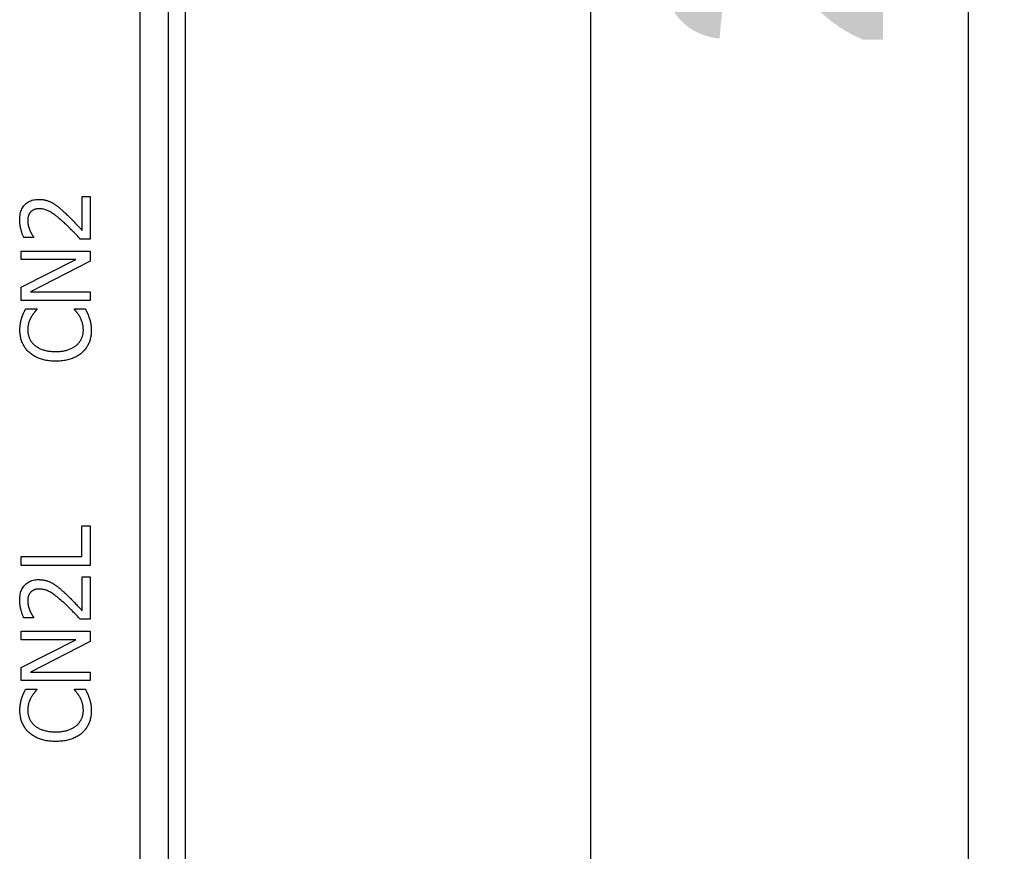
# Model space of a CAD drawing. Extents: x 12847 to 13300, y -1502 to -1025.
# Tile 25 of 42: x 13005 to 13041, y -1224 to -1193. Entities that reach past the tile are written whole.
import ezdxf

# ---------------------------------------------------------------- set-up
doc = ezdxf.new("R2010")
doc.units = 0
doc.layers.get('DEFPOINTS').update_dxf_attribs({"color": 8, "linetype": 'CONTINUOUS'})
doc.layers.add('2', color=2, linetype='CONTINUOUS')
doc.styles.get("Standard").update_dxf_attribs({"font": 'ARIAL.TTF'})
doc.dimstyles.new('ISO-25', dxfattribs={"dimtxt": 8, "dimasz": 8, "dimexe": 1, "dimexo": 1, "dimgap": 3, "dimtad": 1, "dimtxsty": 'STANDARD', "dimcen": 0, "dimclrd": 256, "dimclre": 256, "dimclrt": 2, "dimazin": 3, "dimtfac": 1, "dimtmove": 0, "dimatfit": 3})

# ---------------------------------------------------------------- blocks, each defined once
blk = doc.blocks.new('*D40')
at = {"layer": '2', "color": 7}
for p, q in [((13008.232, -1063.508), (13026.569, -1063.508)), ((13025.569, -1071.508), (13025.569, -1287.508)), ((13008.232, -1295.508), (13026.569, -1295.508))]:
    blk.add_line(p, q, dxfattribs=at)
for points in [[(13024.236, -1071.508), (13026.902, -1071.508), (13025.569, -1063.508)], [(13024.236, -1287.508), (13026.902, -1287.508), (13025.569, -1295.508)]]:
    blk.add_solid(points, dxfattribs=at)
at = {"layer": 'DEFPOINTS', "color": 0}
for p in [(13007.232, -1063.508), (13007.232, -1295.508), (13025.569, -1295.508)]:
    blk.add_point(p, dxfattribs=at)
at = {"layer": '2', "color": 7, "insert": (13018.482, -1179.508), "char_height": 8, "attachment_point": 5, "rotation": 90}
blk.add_mtext('232', dxfattribs=at)
blk = doc.blocks.new('*D41')
at = {"layer": '2', "color": 7}
for p, q in [((13006.638, -1055.008), (13040.486, -1055.008)), ((13039.486, -1063.008), (13039.486, -1307.008)), ((13006.638, -1315.008), (13040.486, -1315.008))]:
    blk.add_line(p, q, dxfattribs=at)
for points in [[(13038.153, -1063.008), (13040.82, -1063.008), (13039.486, -1055.008)], [(13038.153, -1307.008), (13040.82, -1307.008), (13039.486, -1315.008)]]:
    blk.add_solid(points, dxfattribs=at)
at = {"layer": 'DEFPOINTS', "color": 0}
for p in [(13005.638, -1055.008), (13005.638, -1315.008), (13039.486, -1315.008)]:
    blk.add_point(p, dxfattribs=at)
at = {"layer": '2', "color": 7, "insert": (13032.402, -1185.008), "char_height": 8, "attachment_point": 5, "rotation": 90}
blk.add_mtext('260', dxfattribs=at)

msp = doc.modelspace()

# ---------------------------------------------------------------- linework, layer by layer
at = {"layer": '2', "color": 7}
for p, q in [((13010.638, -1282.512), (13010.638, -1073.505)), ((13008.956, -1074.134), (13008.956, -1281.883)), ((13010.009, -1281.883), (13010.009, -1074.134)), ((13006.825, -1200.791), (13006.825, -1199.543)), ((13006.825, -1199.543), (13007.119, -1199.543)), ((13007.119, -1199.543), (13007.119, -1201.11)), ((13005.04, -1201.056), (13004.678, -1201.056)), ((13005.04, -1201.038), (13005.04, -1201.056)), ((13007.119, -1201.11), (13006.759, -1201.11)), ((13004.579, -1201.867), (13004.579, -1201.552)), ((13004.579, -1201.552), (13007.119, -1201.552)), ((13007.119, -1201.552), (13007.119, -1201.931)), ((13004.579, -1202.89), (13006.59, -1201.867)), ((13006.59, -1201.867), (13004.579, -1201.867)), ((13007.119, -1201.931), (13004.929, -1203.055)), ((13004.579, -1203.37), (13004.579, -1202.89)), ((13004.929, -1203.055), (13007.119, -1203.055)), ((13007.119, -1203.055), (13007.119, -1203.37)), ((13007.119, -1203.37), (13004.579, -1203.37)), ((13004.748, -1203.685), (13005.156, -1203.685)), ((13005.156, -1203.685), (13005.156, -1203.712)), ((13006.543, -1203.709), (13006.543, -1203.685)), ((13006.543, -1203.685), (13006.946, -1203.685)), ((13006.819, -1212.808), (13006.819, -1211.674)), ((13006.819, -1211.674), (13007.119, -1211.674)), ((13007.119, -1211.674), (13007.119, -1213.145)), ((13004.579, -1213.145), (13004.579, -1212.808)), ((13004.579, -1212.808), (13006.819, -1212.808)), ((13007.119, -1213.145), (13004.579, -1213.145)), ((13006.825, -1214.804), (13006.825, -1213.557)), ((13006.825, -1213.557), (13007.119, -1213.557)), ((13007.119, -1213.557), (13007.119, -1215.123)), ((13005.04, -1215.07), (13004.678, -1215.07)), ((13005.04, -1215.051), (13005.04, -1215.07)), ((13007.119, -1215.123), (13006.759, -1215.123)), ((13004.579, -1215.881), (13004.579, -1215.566)), ((13004.579, -1215.566), (13007.119, -1215.566)), ((13007.119, -1215.566), (13007.119, -1215.945)), ((13004.579, -1216.904), (13006.59, -1215.881)), ((13006.59, -1215.881), (13004.579, -1215.881)), ((13007.119, -1215.945), (13004.929, -1217.069)), ((13004.579, -1217.383), (13004.579, -1216.904)), ((13004.929, -1217.069), (13007.119, -1217.069)), ((13007.119, -1217.069), (13007.119, -1217.383)), ((13007.119, -1217.383), (13004.579, -1217.383)), ((13004.748, -1217.698), (13005.156, -1217.698)), ((13005.156, -1217.698), (13005.156, -1217.725)), ((13006.543, -1217.723), (13006.543, -1217.698)), ((13006.543, -1217.698), (13006.946, -1217.698))]:
    msp.add_line(p, q, dxfattribs=at)
at = {"layer": '2', "color": 7, "flags": 128}
for points in [[(13004.526, -1200.406), (13004.527, -1200.348), (13004.531, -1200.291), (13004.538, -1200.237), (13004.547, -1200.186), (13004.559, -1200.136), (13004.573, -1200.089), (13004.59, -1200.043), (13004.61, -1200), (13004.632, -1199.959), (13004.657, -1199.92), (13004.684, -1199.884), (13004.714, -1199.849), (13004.747, -1199.817), (13004.781, -1199.788), (13004.817, -1199.761), (13004.855, -1199.738), (13004.894, -1199.717), (13004.936, -1199.698), (13004.979, -1199.683), (13005.024, -1199.671), (13005.071, -1199.661), (13005.12, -1199.654), (13005.171, -1199.65), (13005.224, -1199.648)], [(13005.224, -1199.648), (13005.249, -1199.649), (13005.273, -1199.649), (13005.297, -1199.651), (13005.321, -1199.652), (13005.345, -1199.654), (13005.368, -1199.657), (13005.391, -1199.66), (13005.413, -1199.664), (13005.435, -1199.668), (13005.457, -1199.673), (13005.478, -1199.678), (13005.499, -1199.683), (13005.52, -1199.689), (13005.541, -1199.696), (13005.561, -1199.702), (13005.581, -1199.71), (13005.601, -1199.717), (13005.62, -1199.725), (13005.64, -1199.733), (13005.659, -1199.742), (13005.677, -1199.751), (13005.696, -1199.76), (13005.714, -1199.77), (13005.732, -1199.78)], [(13005.732, -1199.78), (13005.751, -1199.791), (13005.769, -1199.801), (13005.788, -1199.813), (13005.806, -1199.824), (13005.824, -1199.836), (13005.843, -1199.849), (13005.861, -1199.862), (13005.879, -1199.875), (13005.898, -1199.888), (13005.916, -1199.902), (13005.934, -1199.917), (13005.952, -1199.931), (13005.97, -1199.946), (13005.989, -1199.961), (13006.007, -1199.977), (13006.025, -1199.992), (13006.042, -1200.008), (13006.06, -1200.023), (13006.078, -1200.039), (13006.096, -1200.055), (13006.114, -1200.071), (13006.131, -1200.087), (13006.149, -1200.103), (13006.166, -1200.12)], [(13004.923, -1200.12), (13004.915, -1200.13), (13004.907, -1200.14), (13004.899, -1200.151), (13004.892, -1200.162), (13004.885, -1200.173), (13004.878, -1200.184), (13004.872, -1200.196), (13004.866, -1200.208), (13004.86, -1200.22), (13004.855, -1200.232), (13004.85, -1200.245), (13004.846, -1200.258), (13004.842, -1200.271), (13004.838, -1200.284), (13004.835, -1200.298), (13004.832, -1200.312), (13004.829, -1200.326), (13004.827, -1200.34), (13004.825, -1200.354), (13004.823, -1200.369), (13004.822, -1200.384), (13004.821, -1200.399), (13004.82, -1200.415), (13004.82, -1200.43)], [(13005.242, -1199.994), (13005.225, -1199.994), (13005.207, -1199.995), (13005.19, -1199.996), (13005.174, -1199.998), (13005.158, -1200), (13005.142, -1200.002), (13005.126, -1200.005), (13005.111, -1200.009), (13005.097, -1200.013), (13005.082, -1200.017), (13005.068, -1200.022), (13005.055, -1200.027), (13005.042, -1200.033), (13005.029, -1200.039), (13005.017, -1200.045), (13005.005, -1200.052), (13004.993, -1200.059), (13004.982, -1200.067), (13004.971, -1200.075), (13004.961, -1200.083), (13004.951, -1200.092), (13004.941, -1200.101), (13004.932, -1200.11), (13004.923, -1200.12)], [(13006.148, -1200.496), (13006.096, -1200.449), (13006.045, -1200.405), (13005.996, -1200.363), (13005.949, -1200.323), (13005.904, -1200.286), (13005.861, -1200.252), (13005.819, -1200.22), (13005.779, -1200.191), (13005.741, -1200.165), (13005.705, -1200.141), (13005.67, -1200.119), (13005.637, -1200.1), (13005.605, -1200.083), (13005.573, -1200.068), (13005.541, -1200.054), (13005.508, -1200.041), (13005.476, -1200.03), (13005.443, -1200.021), (13005.41, -1200.013), (13005.377, -1200.006), (13005.343, -1200.001), (13005.31, -1199.997), (13005.276, -1199.995), (13005.242, -1199.994)], [(13006.166, -1200.12), (13006.196, -1200.147), (13006.225, -1200.174), (13006.255, -1200.202), (13006.284, -1200.231), (13006.314, -1200.26), (13006.344, -1200.289), (13006.375, -1200.319), (13006.405, -1200.35), (13006.436, -1200.381), (13006.467, -1200.412), (13006.498, -1200.444), (13006.529, -1200.477), (13006.559, -1200.509), (13006.589, -1200.54), (13006.617, -1200.57), (13006.645, -1200.599), (13006.671, -1200.627), (13006.696, -1200.654), (13006.721, -1200.679), (13006.744, -1200.704), (13006.766, -1200.727), (13006.786, -1200.749), (13006.806, -1200.771), (13006.825, -1200.791)], [(13004.678, -1201.056), (13004.67, -1201.038), (13004.661, -1201.019), (13004.653, -1200.999), (13004.644, -1200.977), (13004.635, -1200.954), (13004.627, -1200.93), (13004.618, -1200.905), (13004.61, -1200.879), (13004.602, -1200.852), (13004.593, -1200.823), (13004.585, -1200.794), (13004.576, -1200.763), (13004.568, -1200.732), (13004.561, -1200.701), (13004.554, -1200.67), (13004.548, -1200.64), (13004.543, -1200.609), (13004.538, -1200.579), (13004.535, -1200.55), (13004.531, -1200.52), (13004.529, -1200.491), (13004.527, -1200.463), (13004.526, -1200.434), (13004.526, -1200.406)], [(13004.82, -1200.43), (13004.82, -1200.446), (13004.821, -1200.461), (13004.822, -1200.476), (13004.823, -1200.491), (13004.824, -1200.506), (13004.826, -1200.522), (13004.828, -1200.537), (13004.83, -1200.552), (13004.833, -1200.568), (13004.836, -1200.583), (13004.839, -1200.598), (13004.843, -1200.614), (13004.847, -1200.629), (13004.851, -1200.644), (13004.855, -1200.659), (13004.859, -1200.675), (13004.864, -1200.689), (13004.869, -1200.704), (13004.873, -1200.719), (13004.879, -1200.734), (13004.884, -1200.748), (13004.889, -1200.762), (13004.895, -1200.777), (13004.9, -1200.791)], [(13006.759, -1201.11), (13006.733, -1201.082), (13006.707, -1201.054), (13006.681, -1201.027), (13006.655, -1200.999), (13006.629, -1200.972), (13006.604, -1200.946), (13006.578, -1200.919), (13006.553, -1200.893), (13006.528, -1200.867), (13006.503, -1200.841), (13006.478, -1200.816), (13006.454, -1200.791), (13006.429, -1200.766), (13006.404, -1200.741), (13006.379, -1200.716), (13006.354, -1200.691), (13006.329, -1200.667), (13006.303, -1200.642), (13006.278, -1200.618), (13006.252, -1200.593), (13006.226, -1200.569), (13006.2, -1200.545), (13006.174, -1200.52), (13006.148, -1200.496)], [(13004.9, -1200.791), (13004.905, -1200.803), (13004.91, -1200.815), (13004.916, -1200.826), (13004.921, -1200.838), (13004.927, -1200.85), (13004.932, -1200.861), (13004.938, -1200.873), (13004.944, -1200.884), (13004.951, -1200.896), (13004.957, -1200.907), (13004.964, -1200.918), (13004.97, -1200.93), (13004.977, -1200.941), (13004.984, -1200.951), (13004.99, -1200.961), (13004.997, -1200.971), (13005.003, -1200.981), (13005.009, -1200.99), (13005.014, -1200.999), (13005.02, -1201.007), (13005.025, -1201.016), (13005.03, -1201.023), (13005.036, -1201.031), (13005.04, -1201.038)], [(13004.6, -1204.022), (13004.604, -1204.009), (13004.609, -1203.995), (13004.614, -1203.981), (13004.619, -1203.967), (13004.624, -1203.953), (13004.63, -1203.939), (13004.635, -1203.925), (13004.641, -1203.911), (13004.646, -1203.897), (13004.652, -1203.883), (13004.659, -1203.869), (13004.665, -1203.855), (13004.671, -1203.84), (13004.678, -1203.826), (13004.684, -1203.812), (13004.691, -1203.798), (13004.698, -1203.784), (13004.705, -1203.769), (13004.712, -1203.755), (13004.719, -1203.741), (13004.726, -1203.727), (13004.733, -1203.713), (13004.741, -1203.699), (13004.748, -1203.685)], [(13005.156, -1203.712), (13005.149, -1203.719), (13005.142, -1203.727), (13005.134, -1203.736), (13005.126, -1203.744), (13005.119, -1203.754), (13005.11, -1203.763), (13005.102, -1203.773), (13005.094, -1203.783), (13005.085, -1203.793), (13005.076, -1203.804), (13005.066, -1203.815), (13005.057, -1203.827), (13005.047, -1203.839), (13005.038, -1203.851), (13005.028, -1203.864), (13005.019, -1203.877), (13005.009, -1203.89), (13005, -1203.904), (13004.99, -1203.919), (13004.981, -1203.934), (13004.972, -1203.949), (13004.962, -1203.965), (13004.953, -1203.981), (13004.944, -1203.998)], [(13006.747, -1203.979), (13006.738, -1203.964), (13006.729, -1203.949), (13006.72, -1203.934), (13006.711, -1203.92), (13006.702, -1203.906), (13006.693, -1203.892), (13006.684, -1203.879), (13006.675, -1203.866), (13006.665, -1203.853), (13006.656, -1203.841), (13006.647, -1203.829), (13006.638, -1203.818), (13006.629, -1203.806), (13006.62, -1203.795), (13006.611, -1203.785), (13006.603, -1203.775), (13006.594, -1203.765), (13006.586, -1203.756), (13006.578, -1203.747), (13006.571, -1203.739), (13006.564, -1203.731), (13006.557, -1203.723), (13006.55, -1203.716), (13006.543, -1203.709)], [(13006.946, -1203.685), (13006.953, -1203.699), (13006.959, -1203.713), (13006.966, -1203.726), (13006.972, -1203.74), (13006.979, -1203.753), (13006.985, -1203.767), (13006.991, -1203.78), (13006.997, -1203.793), (13007.003, -1203.806), (13007.01, -1203.818), (13007.016, -1203.831), (13007.022, -1203.843), (13007.028, -1203.856), (13007.034, -1203.869), (13007.039, -1203.882), (13007.045, -1203.896), (13007.051, -1203.91), (13007.057, -1203.925), (13007.063, -1203.94), (13007.068, -1203.956), (13007.074, -1203.972), (13007.08, -1203.988), (13007.085, -1204.005), (13007.091, -1204.022)], [(13004.534, -1204.469), (13004.534, -1204.448), (13004.535, -1204.427), (13004.535, -1204.406), (13004.536, -1204.386), (13004.537, -1204.365), (13004.539, -1204.345), (13004.54, -1204.325), (13004.542, -1204.306), (13004.545, -1204.286), (13004.547, -1204.267), (13004.55, -1204.248), (13004.553, -1204.229), (13004.556, -1204.211), (13004.559, -1204.192), (13004.563, -1204.174), (13004.566, -1204.156), (13004.57, -1204.139), (13004.574, -1204.121), (13004.578, -1204.104), (13004.582, -1204.087), (13004.586, -1204.071), (13004.591, -1204.054), (13004.595, -1204.038), (13004.6, -1204.022)], [(13004.944, -1203.998), (13004.935, -1204.014), (13004.926, -1204.03), (13004.918, -1204.047), (13004.91, -1204.064), (13004.903, -1204.081), (13004.895, -1204.099), (13004.888, -1204.116), (13004.881, -1204.134), (13004.874, -1204.153), (13004.868, -1204.171), (13004.862, -1204.19), (13004.856, -1204.209), (13004.851, -1204.228), (13004.846, -1204.248), (13004.841, -1204.268), (13004.837, -1204.289), (13004.834, -1204.31), (13004.831, -1204.331), (13004.828, -1204.353), (13004.826, -1204.376), (13004.824, -1204.399), (13004.823, -1204.423), (13004.823, -1204.447), (13004.822, -1204.471)], [(13006.872, -1204.471), (13006.872, -1204.447), (13006.871, -1204.423), (13006.87, -1204.399), (13006.868, -1204.376), (13006.866, -1204.353), (13006.863, -1204.33), (13006.86, -1204.308), (13006.856, -1204.286), (13006.852, -1204.264), (13006.847, -1204.242), (13006.842, -1204.221), (13006.836, -1204.2), (13006.83, -1204.18), (13006.824, -1204.16), (13006.817, -1204.14), (13006.81, -1204.12), (13006.803, -1204.101), (13006.796, -1204.083), (13006.788, -1204.065), (13006.781, -1204.047), (13006.772, -1204.029), (13006.764, -1204.012), (13006.756, -1203.995), (13006.747, -1203.979)], [(13007.091, -1204.022), (13007.097, -1204.041), (13007.102, -1204.059), (13007.108, -1204.077), (13007.113, -1204.095), (13007.118, -1204.112), (13007.123, -1204.129), (13007.127, -1204.146), (13007.132, -1204.163), (13007.136, -1204.18), (13007.139, -1204.196), (13007.143, -1204.212), (13007.146, -1204.228), (13007.149, -1204.244), (13007.152, -1204.261), (13007.154, -1204.279), (13007.156, -1204.298), (13007.158, -1204.317), (13007.16, -1204.337), (13007.161, -1204.358), (13007.163, -1204.38), (13007.164, -1204.403), (13007.164, -1204.426), (13007.165, -1204.45), (13007.165, -1204.475)], [(13004.884, -1205.294), (13004.856, -1205.269), (13004.829, -1205.242), (13004.804, -1205.215), (13004.779, -1205.187), (13004.756, -1205.158), (13004.733, -1205.128), (13004.712, -1205.098), (13004.692, -1205.067), (13004.673, -1205.035), (13004.656, -1205.002), (13004.639, -1204.968), (13004.624, -1204.934), (13004.609, -1204.899), (13004.596, -1204.863), (13004.584, -1204.827), (13004.574, -1204.79), (13004.565, -1204.752), (13004.556, -1204.714), (13004.55, -1204.675), (13004.544, -1204.635), (13004.54, -1204.595), (13004.537, -1204.553), (13004.535, -1204.512), (13004.534, -1204.469)], [(13004.822, -1204.471), (13004.823, -1204.498), (13004.824, -1204.525), (13004.826, -1204.551), (13004.83, -1204.577), (13004.834, -1204.604), (13004.839, -1204.629), (13004.845, -1204.655), (13004.852, -1204.68), (13004.86, -1204.705), (13004.869, -1204.73), (13004.878, -1204.754), (13004.889, -1204.779), (13004.901, -1204.803), (13004.913, -1204.826), (13004.926, -1204.849), (13004.941, -1204.871), (13004.955, -1204.893), (13004.971, -1204.915), (13004.988, -1204.936), (13005.005, -1204.956), (13005.024, -1204.976), (13005.043, -1204.996), (13005.063, -1205.015), (13005.084, -1205.033)], [(13006.619, -1205.025), (13006.64, -1205.007), (13006.659, -1204.988), (13006.678, -1204.969), (13006.696, -1204.949), (13006.713, -1204.929), (13006.729, -1204.909), (13006.745, -1204.888), (13006.759, -1204.866), (13006.773, -1204.844), (13006.786, -1204.821), (13006.798, -1204.798), (13006.809, -1204.775), (13006.819, -1204.751), (13006.828, -1204.726), (13006.836, -1204.702), (13006.844, -1204.677), (13006.851, -1204.652), (13006.856, -1204.627), (13006.861, -1204.602), (13006.865, -1204.576), (13006.868, -1204.55), (13006.871, -1204.524), (13006.872, -1204.498), (13006.872, -1204.471)], [(13007.165, -1204.475), (13007.164, -1204.516), (13007.162, -1204.556), (13007.159, -1204.596), (13007.155, -1204.636), (13007.15, -1204.674), (13007.144, -1204.713), (13007.136, -1204.75), (13007.128, -1204.788), (13007.118, -1204.824), (13007.107, -1204.86), (13007.095, -1204.896), (13007.081, -1204.931), (13007.067, -1204.965), (13007.051, -1204.999), (13007.034, -1205.032), (13007.016, -1205.064), (13006.997, -1205.095), (13006.977, -1205.126), (13006.956, -1205.156), (13006.933, -1205.184), (13006.909, -1205.213), (13006.884, -1205.24), (13006.858, -1205.267), (13006.831, -1205.292)], [(13005.851, -1205.611), (13005.799, -1205.611), (13005.747, -1205.609), (13005.697, -1205.606), (13005.648, -1205.602), (13005.6, -1205.597), (13005.553, -1205.591), (13005.507, -1205.584), (13005.463, -1205.575), (13005.419, -1205.566), (13005.377, -1205.555), (13005.336, -1205.543), (13005.296, -1205.53), (13005.257, -1205.516), (13005.218, -1205.501), (13005.181, -1205.485), (13005.145, -1205.468), (13005.109, -1205.45), (13005.074, -1205.43), (13005.041, -1205.41), (13005.008, -1205.389), (13004.975, -1205.367), (13004.944, -1205.344), (13004.914, -1205.32), (13004.884, -1205.294)], [(13005.084, -1205.033), (13005.106, -1205.05), (13005.129, -1205.067), (13005.153, -1205.084), (13005.178, -1205.099), (13005.203, -1205.114), (13005.23, -1205.128), (13005.258, -1205.142), (13005.286, -1205.155), (13005.316, -1205.167), (13005.346, -1205.178), (13005.378, -1205.189), (13005.41, -1205.2), (13005.443, -1205.209), (13005.477, -1205.218), (13005.511, -1205.226), (13005.546, -1205.233), (13005.582, -1205.239), (13005.619, -1205.244), (13005.656, -1205.249), (13005.694, -1205.253), (13005.732, -1205.256), (13005.771, -1205.258), (13005.811, -1205.259), (13005.851, -1205.259)], [(13005.851, -1205.259), (13005.894, -1205.259), (13005.937, -1205.258), (13005.978, -1205.255), (13006.018, -1205.252), (13006.057, -1205.248), (13006.095, -1205.244), (13006.132, -1205.238), (13006.168, -1205.231), (13006.202, -1205.224), (13006.236, -1205.216), (13006.269, -1205.207), (13006.301, -1205.197), (13006.332, -1205.186), (13006.362, -1205.174), (13006.392, -1205.162), (13006.42, -1205.15), (13006.448, -1205.136), (13006.475, -1205.122), (13006.501, -1205.108), (13006.526, -1205.092), (13006.551, -1205.076), (13006.574, -1205.06), (13006.597, -1205.043), (13006.619, -1205.025)], [(13006.831, -1205.292), (13006.803, -1205.317), (13006.774, -1205.341), (13006.744, -1205.364), (13006.712, -1205.386), (13006.68, -1205.407), (13006.646, -1205.427), (13006.611, -1205.447), (13006.575, -1205.465), (13006.538, -1205.482), (13006.5, -1205.498), (13006.46, -1205.514), (13006.42, -1205.528), (13006.378, -1205.541), (13006.335, -1205.553), (13006.291, -1205.564), (13006.247, -1205.574), (13006.201, -1205.583), (13006.154, -1205.591), (13006.106, -1205.597), (13006.057, -1205.602), (13006.007, -1205.606), (13005.956, -1205.609), (13005.904, -1205.611), (13005.851, -1205.611)], [(13004.526, -1214.419), (13004.527, -1214.361), (13004.531, -1214.305), (13004.538, -1214.251), (13004.547, -1214.199), (13004.559, -1214.15), (13004.573, -1214.102), (13004.59, -1214.057), (13004.61, -1214.014), (13004.632, -1213.973), (13004.657, -1213.934), (13004.684, -1213.897), (13004.714, -1213.863), (13004.747, -1213.831), (13004.781, -1213.801), (13004.817, -1213.775), (13004.855, -1213.751), (13004.894, -1213.73), (13004.936, -1213.712), (13004.979, -1213.697), (13005.024, -1213.684), (13005.071, -1213.675), (13005.12, -1213.668), (13005.171, -1213.663), (13005.224, -1213.662)], [(13005.224, -1213.662), (13005.249, -1213.662), (13005.273, -1213.663), (13005.297, -1213.664), (13005.321, -1213.666), (13005.345, -1213.668), (13005.368, -1213.671), (13005.391, -1213.674), (13005.413, -1213.678), (13005.435, -1213.682), (13005.457, -1213.686), (13005.478, -1213.691), (13005.499, -1213.697), (13005.52, -1213.703), (13005.541, -1213.709), (13005.561, -1213.716), (13005.581, -1213.723), (13005.601, -1213.731), (13005.62, -1213.739), (13005.64, -1213.747), (13005.659, -1213.756), (13005.677, -1213.765), (13005.696, -1213.774), (13005.714, -1213.784), (13005.732, -1213.794)], [(13005.242, -1214.008), (13005.225, -1214.008), (13005.207, -1214.009), (13005.19, -1214.01), (13005.174, -1214.011), (13005.158, -1214.014), (13005.142, -1214.016), (13005.126, -1214.019), (13005.111, -1214.022), (13005.097, -1214.026), (13005.082, -1214.031), (13005.068, -1214.035), (13005.055, -1214.041), (13005.042, -1214.046), (13005.029, -1214.052), (13005.017, -1214.059), (13005.005, -1214.066), (13004.993, -1214.073), (13004.982, -1214.08), (13004.971, -1214.088), (13004.961, -1214.097), (13004.951, -1214.105), (13004.941, -1214.114), (13004.932, -1214.124), (13004.923, -1214.133)], [(13006.148, -1214.51), (13006.096, -1214.463), (13006.045, -1214.418), (13005.996, -1214.376), (13005.949, -1214.337), (13005.904, -1214.3), (13005.861, -1214.266), (13005.819, -1214.234), (13005.779, -1214.205), (13005.741, -1214.178), (13005.705, -1214.154), (13005.67, -1214.133), (13005.637, -1214.114), (13005.605, -1214.097), (13005.573, -1214.081), (13005.541, -1214.067), (13005.508, -1214.055), (13005.476, -1214.044), (13005.443, -1214.034), (13005.41, -1214.026), (13005.377, -1214.02), (13005.343, -1214.014), (13005.31, -1214.011), (13005.276, -1214.009), (13005.242, -1214.008)], [(13005.732, -1213.794), (13005.751, -1213.804), (13005.769, -1213.815), (13005.788, -1213.826), (13005.806, -1213.838), (13005.824, -1213.85), (13005.843, -1213.862), (13005.861, -1213.875), (13005.879, -1213.888), (13005.898, -1213.902), (13005.916, -1213.916), (13005.934, -1213.93), (13005.952, -1213.945), (13005.97, -1213.96), (13005.989, -1213.975), (13006.007, -1213.99), (13006.025, -1214.006), (13006.042, -1214.021), (13006.06, -1214.037), (13006.078, -1214.053), (13006.096, -1214.069), (13006.114, -1214.085), (13006.131, -1214.101), (13006.149, -1214.117), (13006.166, -1214.133)], [(13004.923, -1214.133), (13004.915, -1214.143), (13004.907, -1214.154), (13004.899, -1214.164), (13004.892, -1214.175), (13004.885, -1214.186), (13004.878, -1214.198), (13004.872, -1214.209), (13004.866, -1214.221), (13004.86, -1214.233), (13004.855, -1214.246), (13004.85, -1214.258), (13004.846, -1214.271), (13004.842, -1214.284), (13004.838, -1214.298), (13004.835, -1214.311), (13004.832, -1214.325), (13004.829, -1214.339), (13004.827, -1214.354), (13004.825, -1214.368), (13004.823, -1214.383), (13004.822, -1214.398), (13004.821, -1214.413), (13004.82, -1214.429), (13004.82, -1214.444)], [(13006.166, -1214.133), (13006.196, -1214.16), (13006.225, -1214.188), (13006.255, -1214.216), (13006.284, -1214.244), (13006.314, -1214.273), (13006.344, -1214.303), (13006.375, -1214.333), (13006.405, -1214.363), (13006.436, -1214.394), (13006.467, -1214.426), (13006.498, -1214.458), (13006.529, -1214.49), (13006.559, -1214.523), (13006.589, -1214.554), (13006.617, -1214.584), (13006.645, -1214.613), (13006.671, -1214.641), (13006.696, -1214.667), (13006.721, -1214.693), (13006.744, -1214.717), (13006.766, -1214.741), (13006.786, -1214.763), (13006.806, -1214.784), (13006.825, -1214.804)], [(13004.678, -1215.07), (13004.67, -1215.052), (13004.661, -1215.033), (13004.653, -1215.012), (13004.644, -1214.991), (13004.635, -1214.968), (13004.627, -1214.944), (13004.618, -1214.919), (13004.61, -1214.893), (13004.602, -1214.866), (13004.593, -1214.837), (13004.585, -1214.807), (13004.576, -1214.777), (13004.568, -1214.745), (13004.561, -1214.714), (13004.554, -1214.684), (13004.548, -1214.653), (13004.543, -1214.623), (13004.538, -1214.593), (13004.535, -1214.564), (13004.531, -1214.534), (13004.529, -1214.505), (13004.527, -1214.476), (13004.526, -1214.448), (13004.526, -1214.419)], [(13004.82, -1214.444), (13004.82, -1214.459), (13004.821, -1214.474), (13004.822, -1214.49), (13004.823, -1214.505), (13004.824, -1214.52), (13004.826, -1214.535), (13004.828, -1214.551), (13004.83, -1214.566), (13004.833, -1214.581), (13004.836, -1214.597), (13004.839, -1214.612), (13004.843, -1214.627), (13004.847, -1214.643), (13004.851, -1214.658), (13004.855, -1214.673), (13004.859, -1214.688), (13004.864, -1214.703), (13004.869, -1214.718), (13004.873, -1214.733), (13004.879, -1214.747), (13004.884, -1214.762), (13004.889, -1214.776), (13004.895, -1214.79), (13004.9, -1214.804)], [(13006.759, -1215.123), (13006.733, -1215.095), (13006.707, -1215.068), (13006.681, -1215.04), (13006.655, -1215.013), (13006.629, -1214.986), (13006.604, -1214.959), (13006.578, -1214.933), (13006.553, -1214.907), (13006.528, -1214.881), (13006.503, -1214.855), (13006.478, -1214.83), (13006.454, -1214.804), (13006.429, -1214.779), (13006.404, -1214.754), (13006.379, -1214.73), (13006.354, -1214.705), (13006.329, -1214.68), (13006.303, -1214.656), (13006.278, -1214.631), (13006.252, -1214.607), (13006.226, -1214.582), (13006.2, -1214.558), (13006.174, -1214.534), (13006.148, -1214.51)], [(13004.9, -1214.804), (13004.905, -1214.816), (13004.91, -1214.828), (13004.916, -1214.84), (13004.921, -1214.852), (13004.927, -1214.864), (13004.932, -1214.875), (13004.938, -1214.887), (13004.944, -1214.898), (13004.951, -1214.91), (13004.957, -1214.921), (13004.964, -1214.932), (13004.97, -1214.943), (13004.977, -1214.954), (13004.984, -1214.965), (13004.99, -1214.975), (13004.997, -1214.985), (13005.003, -1214.995), (13005.009, -1215.004), (13005.014, -1215.013), (13005.02, -1215.021), (13005.025, -1215.029), (13005.03, -1215.037), (13005.036, -1215.044), (13005.04, -1215.051)], [(13004.6, -1218.036), (13004.604, -1218.022), (13004.609, -1218.008), (13004.614, -1217.995), (13004.619, -1217.981), (13004.624, -1217.967), (13004.63, -1217.953), (13004.635, -1217.939), (13004.641, -1217.925), (13004.646, -1217.911), (13004.652, -1217.897), (13004.659, -1217.882), (13004.665, -1217.868), (13004.671, -1217.854), (13004.678, -1217.84), (13004.684, -1217.826), (13004.691, -1217.811), (13004.698, -1217.797), (13004.705, -1217.783), (13004.712, -1217.769), (13004.719, -1217.755), (13004.726, -1217.741), (13004.733, -1217.727), (13004.741, -1217.712), (13004.748, -1217.698)], [(13004.944, -1218.011), (13004.935, -1218.028), (13004.926, -1218.044), (13004.918, -1218.061), (13004.91, -1218.078), (13004.903, -1218.095), (13004.895, -1218.112), (13004.888, -1218.13), (13004.881, -1218.148), (13004.874, -1218.166), (13004.868, -1218.185), (13004.862, -1218.203), (13004.856, -1218.222), (13004.851, -1218.242), (13004.846, -1218.261), (13004.841, -1218.282), (13004.837, -1218.302), (13004.834, -1218.323), (13004.831, -1218.345), (13004.828, -1218.367), (13004.826, -1218.39), (13004.824, -1218.413), (13004.823, -1218.436), (13004.823, -1218.46), (13004.822, -1218.485)], [(13005.156, -1217.725), (13005.149, -1217.733), (13005.142, -1217.741), (13005.134, -1217.749), (13005.126, -1217.758), (13005.119, -1217.767), (13005.11, -1217.777), (13005.102, -1217.786), (13005.094, -1217.797), (13005.085, -1217.807), (13005.076, -1217.818), (13005.066, -1217.829), (13005.057, -1217.84), (13005.047, -1217.852), (13005.038, -1217.865), (13005.028, -1217.877), (13005.019, -1217.891), (13005.009, -1217.904), (13005, -1217.918), (13004.99, -1217.933), (13004.981, -1217.947), (13004.972, -1217.963), (13004.962, -1217.979), (13004.953, -1217.995), (13004.944, -1218.011)], [(13006.747, -1217.993), (13006.738, -1217.977), (13006.729, -1217.963), (13006.72, -1217.948), (13006.711, -1217.934), (13006.702, -1217.92), (13006.693, -1217.906), (13006.684, -1217.893), (13006.675, -1217.88), (13006.665, -1217.867), (13006.656, -1217.855), (13006.647, -1217.843), (13006.638, -1217.831), (13006.629, -1217.82), (13006.62, -1217.809), (13006.611, -1217.799), (13006.603, -1217.789), (13006.594, -1217.779), (13006.586, -1217.77), (13006.578, -1217.761), (13006.571, -1217.753), (13006.564, -1217.745), (13006.557, -1217.737), (13006.55, -1217.73), (13006.543, -1217.723)], [(13006.872, -1218.485), (13006.872, -1218.46), (13006.871, -1218.437), (13006.87, -1218.413), (13006.868, -1218.39), (13006.866, -1218.367), (13006.863, -1218.344), (13006.86, -1218.322), (13006.856, -1218.299), (13006.852, -1218.278), (13006.847, -1218.256), (13006.842, -1218.235), (13006.836, -1218.214), (13006.83, -1218.193), (13006.824, -1218.173), (13006.817, -1218.153), (13006.81, -1218.134), (13006.803, -1218.115), (13006.796, -1218.096), (13006.788, -1218.078), (13006.781, -1218.06), (13006.772, -1218.043), (13006.764, -1218.026), (13006.756, -1218.009), (13006.747, -1217.993)], [(13006.946, -1217.698), (13006.953, -1217.712), (13006.959, -1217.726), (13006.966, -1217.74), (13006.972, -1217.754), (13006.979, -1217.767), (13006.985, -1217.78), (13006.991, -1217.793), (13006.997, -1217.806), (13007.003, -1217.819), (13007.01, -1217.832), (13007.016, -1217.844), (13007.022, -1217.857), (13007.028, -1217.869), (13007.034, -1217.882), (13007.039, -1217.896), (13007.045, -1217.91), (13007.051, -1217.924), (13007.057, -1217.939), (13007.063, -1217.954), (13007.068, -1217.969), (13007.074, -1217.985), (13007.08, -1218.002), (13007.085, -1218.019), (13007.091, -1218.036)], [(13004.534, -1218.483), (13004.534, -1218.461), (13004.535, -1218.441), (13004.535, -1218.42), (13004.536, -1218.399), (13004.537, -1218.379), (13004.539, -1218.359), (13004.54, -1218.339), (13004.542, -1218.319), (13004.545, -1218.3), (13004.547, -1218.281), (13004.55, -1218.262), (13004.553, -1218.243), (13004.556, -1218.224), (13004.559, -1218.206), (13004.563, -1218.188), (13004.566, -1218.17), (13004.57, -1218.152), (13004.574, -1218.135), (13004.578, -1218.118), (13004.582, -1218.101), (13004.586, -1218.084), (13004.591, -1218.068), (13004.595, -1218.052), (13004.6, -1218.036)], [(13007.091, -1218.036), (13007.097, -1218.054), (13007.102, -1218.073), (13007.108, -1218.091), (13007.113, -1218.108), (13007.118, -1218.126), (13007.123, -1218.143), (13007.127, -1218.16), (13007.132, -1218.177), (13007.136, -1218.193), (13007.139, -1218.21), (13007.143, -1218.226), (13007.146, -1218.242), (13007.149, -1218.258), (13007.152, -1218.275), (13007.154, -1218.293), (13007.156, -1218.311), (13007.158, -1218.331), (13007.16, -1218.351), (13007.161, -1218.372), (13007.163, -1218.394), (13007.164, -1218.416), (13007.164, -1218.44), (13007.165, -1218.464), (13007.165, -1218.489)], [(13004.884, -1219.308), (13004.856, -1219.282), (13004.829, -1219.256), (13004.804, -1219.228), (13004.779, -1219.2), (13004.756, -1219.171), (13004.733, -1219.142), (13004.712, -1219.111), (13004.692, -1219.08), (13004.673, -1219.048), (13004.656, -1219.016), (13004.639, -1218.982), (13004.624, -1218.948), (13004.609, -1218.913), (13004.596, -1218.877), (13004.584, -1218.841), (13004.574, -1218.804), (13004.565, -1218.766), (13004.556, -1218.728), (13004.55, -1218.688), (13004.544, -1218.649), (13004.54, -1218.608), (13004.537, -1218.567), (13004.535, -1218.525), (13004.534, -1218.483)], [(13004.822, -1218.485), (13004.823, -1218.512), (13004.824, -1218.538), (13004.826, -1218.565), (13004.83, -1218.591), (13004.834, -1218.617), (13004.839, -1218.643), (13004.845, -1218.668), (13004.852, -1218.694), (13004.86, -1218.719), (13004.869, -1218.744), (13004.878, -1218.768), (13004.889, -1218.792), (13004.901, -1218.816), (13004.913, -1218.84), (13004.926, -1218.863), (13004.941, -1218.885), (13004.955, -1218.907), (13004.971, -1218.929), (13004.988, -1218.949), (13005.005, -1218.97), (13005.024, -1218.99), (13005.043, -1219.009), (13005.063, -1219.028), (13005.084, -1219.047)], [(13006.619, -1219.038), (13006.64, -1219.02), (13006.659, -1219.002), (13006.678, -1218.983), (13006.696, -1218.963), (13006.713, -1218.943), (13006.729, -1218.922), (13006.745, -1218.901), (13006.759, -1218.88), (13006.773, -1218.858), (13006.786, -1218.835), (13006.798, -1218.812), (13006.809, -1218.788), (13006.819, -1218.764), (13006.828, -1218.74), (13006.836, -1218.716), (13006.844, -1218.691), (13006.851, -1218.666), (13006.856, -1218.641), (13006.861, -1218.615), (13006.865, -1218.59), (13006.868, -1218.564), (13006.871, -1218.538), (13006.872, -1218.511), (13006.872, -1218.485)], [(13007.165, -1218.489), (13007.164, -1218.53), (13007.162, -1218.57), (13007.159, -1218.61), (13007.155, -1218.649), (13007.15, -1218.688), (13007.144, -1218.726), (13007.136, -1218.764), (13007.128, -1218.801), (13007.118, -1218.838), (13007.107, -1218.874), (13007.095, -1218.91), (13007.081, -1218.945), (13007.067, -1218.979), (13007.051, -1219.013), (13007.034, -1219.046), (13007.016, -1219.078), (13006.997, -1219.109), (13006.977, -1219.14), (13006.956, -1219.169), (13006.933, -1219.198), (13006.909, -1219.226), (13006.884, -1219.254), (13006.858, -1219.28), (13006.831, -1219.306)], [(13005.084, -1219.047), (13005.106, -1219.064), (13005.129, -1219.081), (13005.153, -1219.097), (13005.178, -1219.113), (13005.203, -1219.128), (13005.23, -1219.142), (13005.258, -1219.155), (13005.286, -1219.168), (13005.316, -1219.181), (13005.346, -1219.192), (13005.378, -1219.203), (13005.41, -1219.213), (13005.443, -1219.223), (13005.477, -1219.232), (13005.511, -1219.239), (13005.546, -1219.247), (13005.582, -1219.253), (13005.619, -1219.258), (13005.656, -1219.263), (13005.694, -1219.266), (13005.732, -1219.269), (13005.771, -1219.271), (13005.811, -1219.273), (13005.851, -1219.273)], [(13005.851, -1219.273), (13005.894, -1219.273), (13005.937, -1219.271), (13005.978, -1219.269), (13006.018, -1219.266), (13006.057, -1219.262), (13006.095, -1219.257), (13006.132, -1219.252), (13006.168, -1219.245), (13006.202, -1219.238), (13006.236, -1219.229), (13006.269, -1219.22), (13006.301, -1219.21), (13006.332, -1219.199), (13006.362, -1219.188), (13006.392, -1219.176), (13006.42, -1219.163), (13006.448, -1219.15), (13006.475, -1219.136), (13006.501, -1219.121), (13006.526, -1219.106), (13006.551, -1219.09), (13006.574, -1219.073), (13006.597, -1219.056), (13006.619, -1219.038)], [(13005.851, -1219.625), (13005.799, -1219.624), (13005.747, -1219.623), (13005.697, -1219.62), (13005.648, -1219.616), (13005.6, -1219.611), (13005.553, -1219.605), (13005.507, -1219.597), (13005.463, -1219.589), (13005.419, -1219.579), (13005.377, -1219.569), (13005.336, -1219.557), (13005.296, -1219.544), (13005.257, -1219.53), (13005.218, -1219.515), (13005.181, -1219.499), (13005.145, -1219.481), (13005.109, -1219.463), (13005.074, -1219.444), (13005.041, -1219.424), (13005.008, -1219.403), (13004.975, -1219.381), (13004.944, -1219.357), (13004.914, -1219.333), (13004.884, -1219.308)], [(13006.831, -1219.306), (13006.803, -1219.331), (13006.774, -1219.355), (13006.744, -1219.378), (13006.712, -1219.4), (13006.68, -1219.421), (13006.646, -1219.441), (13006.611, -1219.46), (13006.575, -1219.478), (13006.538, -1219.496), (13006.5, -1219.512), (13006.46, -1219.527), (13006.42, -1219.542), (13006.378, -1219.555), (13006.335, -1219.567), (13006.291, -1219.578), (13006.247, -1219.588), (13006.201, -1219.597), (13006.154, -1219.604), (13006.106, -1219.611), (13006.057, -1219.616), (13006.007, -1219.62), (13005.956, -1219.623), (13005.904, -1219.624), (13005.851, -1219.625)]]:
    msp.add_lwpolyline(points, dxfattribs=at)

# ---------------------------------------------------------------- dimensions: what is measured, and where the dimension line sits
at = {"layer": '2', "color": 7}
for base, p1, p2, picture, middle in [((13039.486, -1315.008), (13005.638, -1055.008), (13005.638, -1315.008), '*D41', (13032.402, -1185.008)), ((13025.569, -1295.508), (13007.232, -1063.508), (13007.232, -1295.508), '*D40', (13018.482, -1179.508))]:
    dim = msp.add_linear_dim(base=base, p1=p1, p2=p2, angle=90, dimstyle='ISO-25', override={"dimclrd": 7, "dimclre": 7, "dimclrt": 7}, dxfattribs=at)
    dim.commit()
    dim.dimension.update_dxf_attribs({"geometry": picture, "text_midpoint": middle})

doc.saveas('drawing.dxf')
